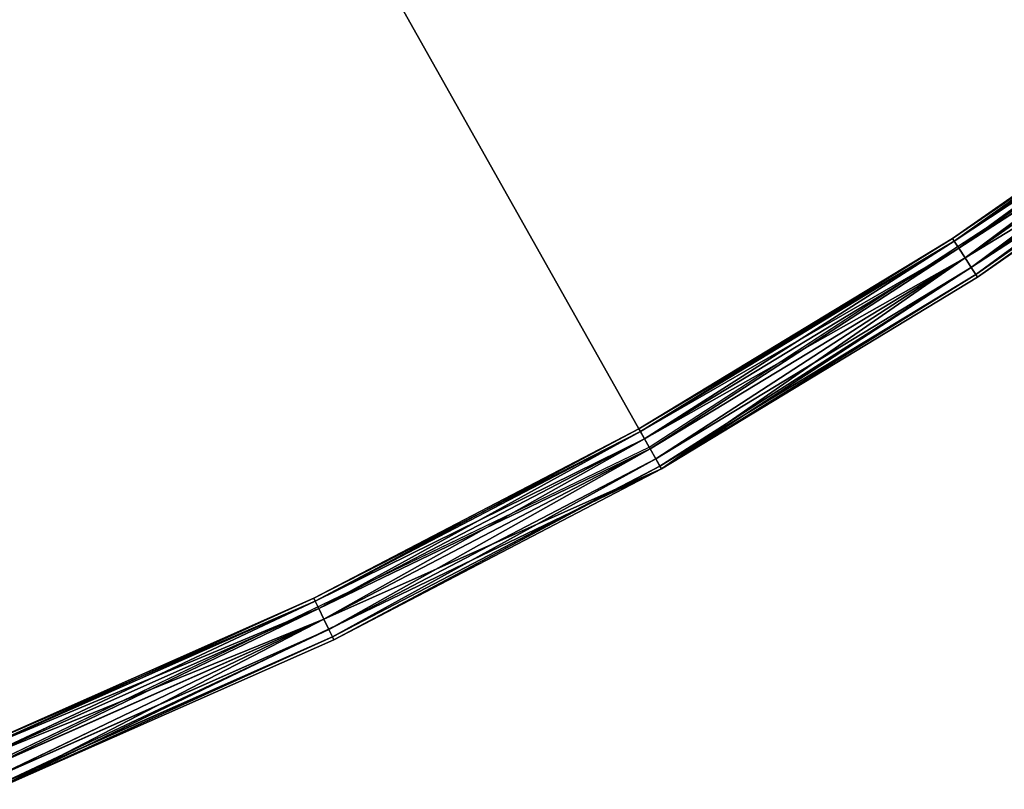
# Model space of a CAD drawing. Extents: x 389 to 891, y 0 to 811.
# Tile 242 of 254: x 735 to 778, y 18 to 52. Entities that reach past the tile are written whole.
import ezdxf

# ---------------------------------------------------------------- set-up
doc = ezdxf.new("R2010")
doc.units = 0
doc.header["$LTSCALE"] = 25.4
doc.layers.get('0').update_dxf_attribs({"color": 13, "linetype": 'CONTINUOUS'})

# ---------------------------------------------------------------- blocks, each defined once
blk = doc.blocks.new('TURDA-8952-8953_STL')
at = {"color": 252}
for p, q in [((383.141, 130.154, 791.003), (397.908, 130.52, 784.866)), ((383.141, 130.154, 791.003), (397.908, 130.52, 784.866)), ((383.279, 130.52, 791.343), (398.125, 130.654, 785.317)), ((383.279, 130.52, 791.343), (398.125, 130.654, 785.317)), ((397.908, 130.52, 784.866), (383.279, 130.52, 791.343)), ((397.908, 130.52, 784.866), (383.279, 130.52, 791.343)), ((398.125, 130.654, 785.317), (383.466, 130.654, 791.806)), ((398.125, 130.654, 785.317), (383.466, 130.654, 791.806)), ((398.125, 130.654, 785.317), (383.842, 130.654, 792.733)), ((383.842, 130.654, 792.733), (412.829, 130.654, 778.773)), ((398.125, 130.654, 785.317), (383.842, 130.654, 792.733)), ((383.842, 130.654, 792.733), (398.559, 1.654, 786.218)), ((383.842, 130.654, 792.733), (412.829, 130.654, 778.773)), ((383.842, 130.654, 792.733), (398.559, 1.654, 786.218)), ((397.75, 130.154, 784.537), (412.093, 130.52, 777.466)), ((397.75, 130.154, 784.537), (412.093, 130.52, 777.466)), ((397.75, 130.154, 784.537), (397.908, 130.52, 784.866)), ((397.75, 130.154, 784.537), (397.908, 130.52, 784.866)), ((397.908, 130.52, 784.866), (412.339, 130.654, 777.902)), ((397.908, 130.52, 784.866), (412.339, 130.654, 777.902)), ((397.908, 130.52, 784.866), (398.125, 130.654, 785.317)), ((397.908, 130.52, 784.866), (398.125, 130.654, 785.317)), ((412.093, 130.52, 777.466), (397.908, 130.52, 784.866)), ((412.093, 130.52, 777.466), (397.908, 130.52, 784.866)), ((412.339, 130.654, 777.902), (398.125, 130.654, 785.317)), ((398.125, 130.654, 785.317), (412.829, 130.654, 778.773)), ((398.125, 130.654, 785.317), (412.829, 130.654, 778.773)), ((412.339, 130.654, 777.902), (398.125, 130.654, 785.317)), ((398.559, 1.654, 786.218), (412.829, 130.654, 778.773)), ((398.559, 1.654, 786.218), (412.829, 130.654, 778.773)), ((411.914, 130.154, 777.147), (425.775, 130.52, 769.172)), ((411.914, 130.154, 777.147), (425.775, 130.52, 769.172)), ((411.914, 130.154, 777.147), (412.093, 130.52, 777.466)), ((411.914, 130.154, 777.147), (412.093, 130.52, 777.466)), ((412.093, 130.52, 777.466), (426.047, 130.654, 769.592)), ((412.093, 130.52, 777.466), (426.047, 130.654, 769.592)), ((412.093, 130.52, 777.466), (412.339, 130.654, 777.902)), ((412.093, 130.52, 777.466), (412.339, 130.654, 777.902)), ((425.775, 130.52, 769.172), (412.093, 130.52, 777.466)), ((425.775, 130.52, 769.172), (412.093, 130.52, 777.466)), ((426.047, 130.654, 769.592), (412.339, 130.654, 777.902)), ((412.339, 130.654, 777.902), (412.829, 130.654, 778.773)), ((412.339, 130.654, 777.902), (412.829, 130.654, 778.773)), ((426.047, 130.654, 769.592), (412.339, 130.654, 777.902)), ((426.047, 130.654, 769.592), (412.829, 130.654, 778.773)), ((412.829, 130.654, 778.773), (439.794, 130.654, 761.221)), ((426.047, 130.654, 769.592), (412.829, 130.654, 778.773)), ((412.829, 130.654, 778.773), (426.593, 1.654, 770.43)), ((412.829, 130.654, 778.773), (439.794, 130.654, 761.221)), ((412.829, 1.654, 778.773), (412.829, 130.654, 778.773)), ((412.829, 1.654, 778.773), (412.829, 130.654, 778.773)), ((412.829, 130.654, 778.773), (426.593, 1.654, 770.43)), ((425.575, 130.154, 768.866), (438.897, 130.52, 760.019)), ((425.575, 130.154, 768.866), (438.897, 130.52, 760.019)), ((425.575, 130.154, 768.866), (425.775, 130.52, 769.172)), ((425.575, 130.154, 768.866), (425.775, 130.52, 769.172)), ((425.775, 130.52, 769.172), (439.196, 130.654, 760.42)), ((425.775, 130.52, 769.172), (439.196, 130.654, 760.42)), ((425.775, 130.52, 769.172), (426.047, 130.654, 769.592)), ((425.775, 130.52, 769.172), (426.047, 130.654, 769.592)), ((438.897, 130.52, 760.019), (425.775, 130.52, 769.172)), ((438.897, 130.52, 760.019), (425.775, 130.52, 769.172)), ((439.794, 130.654, 761.221), (426.047, 130.654, 769.592)), ((439.196, 130.654, 760.42), (426.047, 130.654, 769.592)), ((439.794, 130.654, 761.221), (426.047, 130.654, 769.592)), ((439.196, 130.654, 760.42), (426.047, 130.654, 769.592)), ((426.593, 1.654, 770.43), (439.794, 130.654, 761.221)), ((426.593, 1.654, 770.43), (439.794, 130.654, 761.221)), ((383.091, 129.654, 790.879), (397.75, 130.154, 784.537)), ((383.091, 129.654, 790.879), (397.75, 130.154, 784.537)), ((397.75, 130.154, 784.537), (383.141, 130.154, 791.003)), ((397.75, 130.154, 784.537), (383.141, 130.154, 791.003)), ((397.691, 129.654, 784.416), (411.914, 130.154, 777.147)), ((397.691, 129.654, 784.416), (411.914, 130.154, 777.147)), ((397.691, 129.654, 784.416), (397.75, 130.154, 784.537)), ((397.691, 129.654, 784.416), (397.75, 130.154, 784.537)), ((411.914, 130.154, 777.147), (397.75, 130.154, 784.537)), ((411.914, 130.154, 777.147), (397.75, 130.154, 784.537)), ((411.848, 129.654, 777.031), (425.575, 130.154, 768.866)), ((411.848, 129.654, 777.031), (425.575, 130.154, 768.866)), ((411.848, 129.654, 777.031), (411.914, 130.154, 777.147)), ((411.848, 129.654, 777.031), (411.914, 130.154, 777.147)), ((425.575, 130.154, 768.866), (411.914, 130.154, 777.147)), ((425.575, 130.154, 768.866), (411.914, 130.154, 777.147)), ((425.502, 129.654, 768.753), (438.678, 130.154, 759.726)), ((425.502, 129.654, 768.753), (438.678, 130.154, 759.726)), ((425.502, 129.654, 768.753), (425.575, 130.154, 768.866)), ((425.502, 129.654, 768.753), (425.575, 130.154, 768.866)), ((438.678, 130.154, 759.726), (425.575, 130.154, 768.866)), ((438.678, 130.154, 759.726), (425.575, 130.154, 768.866)), ((383.091, 129.654, 790.879), (397.691, 1.654, 784.416)), ((383.091, 129.654, 790.879), (397.691, 1.654, 784.416)), ((383.091, 129.654, 790.879), (397.691, 129.654, 784.416)), ((383.091, 129.654, 790.879), (397.691, 129.654, 784.416)), ((397.691, 129.654, 784.416), (397.691, 1.654, 784.416)), ((397.691, 129.654, 784.416), (397.691, 1.654, 784.416)), ((397.691, 129.654, 784.416), (411.848, 1.654, 777.031)), ((397.691, 129.654, 784.416), (411.848, 1.654, 777.031)), ((397.691, 129.654, 784.416), (411.848, 129.654, 777.031)), ((397.691, 129.654, 784.416), (411.848, 129.654, 777.031)), ((411.848, 129.654, 777.031), (411.848, 1.654, 777.031)), ((411.848, 129.654, 777.031), (411.848, 1.654, 777.031)), ((411.848, 129.654, 777.031), (425.502, 1.654, 768.753)), ((411.848, 129.654, 777.031), (425.502, 1.654, 768.753)), ((411.848, 129.654, 777.031), (425.502, 129.654, 768.753)), ((411.848, 129.654, 777.031), (425.502, 129.654, 768.753)), ((425.502, 129.654, 768.753), (425.502, 1.654, 768.753)), ((425.502, 129.654, 768.753), (425.502, 1.654, 768.753)), ((425.502, 129.654, 768.753), (438.598, 1.654, 759.618)), ((425.502, 129.654, 768.753), (438.598, 1.654, 759.618)), ((425.502, 129.654, 768.753), (438.598, 129.654, 759.618)), ((425.502, 129.654, 768.753), (438.598, 129.654, 759.618)), ((397.691, 1.654, 784.416), (383.091, 1.654, 790.879)), ((397.691, 1.654, 784.416), (383.091, 1.654, 790.879)), ((383.141, 1.154, 791.003), (397.691, 1.654, 784.416)), ((383.141, 1.154, 791.003), (397.691, 1.654, 784.416)), ((383.842, 1.654, 792.733), (398.559, 1.654, 786.218)), ((383.842, 1.654, 792.733), (398.559, 1.654, 786.218)), ((383.842, 1.654, 792.733), (398.501, 1.154, 786.097)), ((383.842, 1.654, 792.733), (398.501, 1.154, 786.097)), ((411.848, 1.654, 777.031), (397.691, 1.654, 784.416)), ((397.75, 1.154, 784.537), (397.691, 1.654, 784.416)), ((411.848, 1.654, 777.031), (397.691, 1.654, 784.416)), ((397.75, 1.154, 784.537), (397.691, 1.654, 784.416)), ((397.75, 1.154, 784.537), (411.848, 1.654, 777.031)), ((397.75, 1.154, 784.537), (411.848, 1.654, 777.031)), ((398.559, 1.654, 786.218), (398.501, 1.154, 786.097)), ((398.559, 1.654, 786.218), (398.501, 1.154, 786.097)), ((398.559, 1.654, 786.218), (412.829, 1.654, 778.773)), ((398.559, 1.654, 786.218), (412.829, 1.654, 778.773)), ((398.559, 1.654, 786.218), (412.763, 1.154, 778.657)), ((398.559, 1.654, 786.218), (412.763, 1.154, 778.657)), ((425.502, 1.654, 768.753), (411.848, 1.654, 777.031)), ((411.914, 1.154, 777.147), (411.848, 1.654, 777.031)), ((425.502, 1.654, 768.753), (411.848, 1.654, 777.031)), ((411.914, 1.154, 777.147), (411.848, 1.654, 777.031)), ((411.914, 1.154, 777.147), (425.502, 1.654, 768.753)), ((411.914, 1.154, 777.147), (425.502, 1.654, 768.753)), ((412.829, 1.654, 778.773), (412.763, 1.154, 778.657)), ((412.829, 1.654, 778.773), (412.763, 1.154, 778.657)), ((412.829, 1.654, 778.773), (426.593, 1.654, 770.43)), ((412.829, 1.654, 778.773), (426.593, 1.654, 770.43)), ((412.829, 1.654, 778.773), (426.52, 1.154, 770.317)), ((412.829, 1.654, 778.773), (426.52, 1.154, 770.317)), ((438.598, 1.654, 759.618), (425.502, 1.654, 768.753)), ((425.575, 1.154, 768.866), (425.502, 1.654, 768.753)), ((438.598, 1.654, 759.618), (425.502, 1.654, 768.753)), ((425.575, 1.154, 768.866), (425.502, 1.654, 768.753)), ((425.575, 1.154, 768.866), (438.598, 1.654, 759.618)), ((425.575, 1.154, 768.866), (438.598, 1.654, 759.618)), ((426.593, 1.654, 770.43), (426.52, 1.154, 770.317)), ((426.593, 1.654, 770.43), (426.52, 1.154, 770.317)), ((426.593, 1.654, 770.43), (439.794, 1.654, 761.221)), ((426.593, 1.654, 770.43), (439.794, 1.654, 761.221)), ((426.593, 1.654, 770.43), (439.714, 1.154, 761.114)), ((426.593, 1.654, 770.43), (439.714, 1.154, 761.114)), ((397.75, 1.154, 784.537), (383.141, 1.154, 791.003)), ((397.75, 1.154, 784.537), (383.141, 1.154, 791.003)), ((383.279, 0.788, 791.343), (397.75, 1.154, 784.537)), ((383.279, 0.788, 791.343), (397.75, 1.154, 784.537)), ((398.501, 1.154, 786.097), (383.791, 1.154, 792.609)), ((383.791, 1.154, 792.609), (398.342, 0.788, 785.767)), ((383.791, 1.154, 792.609), (398.342, 0.788, 785.767)), ((398.501, 1.154, 786.097), (383.791, 1.154, 792.609)), ((411.914, 1.154, 777.147), (397.75, 1.154, 784.537)), ((397.908, 0.788, 784.866), (397.75, 1.154, 784.537)), ((411.914, 1.154, 777.147), (397.75, 1.154, 784.537)), ((397.908, 0.788, 784.866), (397.75, 1.154, 784.537)), ((397.908, 0.788, 784.866), (411.914, 1.154, 777.147)), ((397.908, 0.788, 784.866), (411.914, 1.154, 777.147)), ((398.501, 1.154, 786.097), (398.342, 0.788, 785.767)), ((398.501, 1.154, 786.097), (398.342, 0.788, 785.767)), ((412.763, 1.154, 778.657), (398.501, 1.154, 786.097)), ((398.501, 1.154, 786.097), (412.584, 0.788, 778.338)), ((398.501, 1.154, 786.097), (412.584, 0.788, 778.338)), ((412.763, 1.154, 778.657), (398.501, 1.154, 786.097)), ((425.575, 1.154, 768.866), (411.914, 1.154, 777.147)), ((412.093, 0.788, 777.466), (411.914, 1.154, 777.147)), ((425.575, 1.154, 768.866), (411.914, 1.154, 777.147)), ((412.093, 0.788, 777.466), (411.914, 1.154, 777.147)), ((412.093, 0.788, 777.466), (425.575, 1.154, 768.866)), ((412.093, 0.788, 777.466), (425.575, 1.154, 768.866)), ((412.763, 1.154, 778.657), (412.584, 0.788, 778.338)), ((412.763, 1.154, 778.657), (412.584, 0.788, 778.338)), ((426.52, 1.154, 770.317), (412.763, 1.154, 778.657)), ((412.763, 1.154, 778.657), (426.32, 0.788, 770.011)), ((412.763, 1.154, 778.657), (426.32, 0.788, 770.011)), ((426.52, 1.154, 770.317), (412.763, 1.154, 778.657)), ((438.678, 1.154, 759.726), (425.575, 1.154, 768.866)), ((425.775, 0.788, 769.172), (425.575, 1.154, 768.866)), ((438.678, 1.154, 759.726), (425.575, 1.154, 768.866)), ((425.775, 0.788, 769.172), (425.575, 1.154, 768.866)), ((425.775, 0.788, 769.172), (438.678, 1.154, 759.726)), ((425.775, 0.788, 769.172), (438.678, 1.154, 759.726)), ((426.52, 1.154, 770.317), (426.32, 0.788, 770.011)), ((426.52, 1.154, 770.317), (426.32, 0.788, 770.011)), ((439.714, 1.154, 761.114), (426.52, 1.154, 770.317)), ((426.52, 1.154, 770.317), (439.495, 0.788, 760.821)), ((426.52, 1.154, 770.317), (439.495, 0.788, 760.821)), ((439.714, 1.154, 761.114), (426.52, 1.154, 770.317)), ((397.908, 0.788, 784.866), (383.279, 0.788, 791.343)), ((397.908, 0.788, 784.866), (383.279, 0.788, 791.343)), ((383.466, 0.654, 791.806), (397.908, 0.788, 784.866)), ((383.466, 0.654, 791.806), (397.908, 0.788, 784.866)), ((383.466, 0.654, 791.806), (398.125, 0.654, 785.317)), ((383.466, 0.654, 791.806), (398.125, 0.654, 785.317)), ((398.342, 0.788, 785.767), (383.654, 0.788, 792.27)), ((383.654, 0.788, 792.27), (398.125, 0.654, 785.317)), ((383.654, 0.788, 792.27), (398.125, 0.654, 785.317)), ((398.342, 0.788, 785.767), (383.654, 0.788, 792.27)), ((412.093, 0.788, 777.466), (397.908, 0.788, 784.866)), ((398.125, 0.654, 785.317), (397.908, 0.788, 784.866)), ((412.093, 0.788, 777.466), (397.908, 0.788, 784.866)), ((398.125, 0.654, 785.317), (397.908, 0.788, 784.866)), ((398.342, 0.788, 785.767), (398.125, 0.654, 785.317)), ((398.342, 0.788, 785.767), (398.125, 0.654, 785.317)), ((398.125, 0.654, 785.317), (412.093, 0.788, 777.466)), ((398.125, 0.654, 785.317), (412.093, 0.788, 777.466)), ((398.125, 0.654, 785.317), (412.339, 0.654, 777.902)), ((398.125, 0.654, 785.317), (412.339, 0.654, 777.902)), ((412.584, 0.788, 778.338), (398.342, 0.788, 785.767)), ((398.342, 0.788, 785.767), (412.339, 0.654, 777.902)), ((398.342, 0.788, 785.767), (412.339, 0.654, 777.902)), ((412.584, 0.788, 778.338), (398.342, 0.788, 785.767)), ((425.775, 0.788, 769.172), (412.093, 0.788, 777.466)), ((412.339, 0.654, 777.902), (412.093, 0.788, 777.466)), ((425.775, 0.788, 769.172), (412.093, 0.788, 777.466)), ((412.339, 0.654, 777.902), (412.093, 0.788, 777.466)), ((412.584, 0.788, 778.338), (412.339, 0.654, 777.902)), ((412.584, 0.788, 778.338), (412.339, 0.654, 777.902)), ((412.339, 0.654, 777.902), (425.775, 0.788, 769.172)), ((412.339, 0.654, 777.902), (425.775, 0.788, 769.172)), ((412.339, 0.654, 777.902), (426.047, 0.654, 769.592)), ((412.339, 0.654, 777.902), (426.047, 0.654, 769.592)), ((426.32, 0.788, 770.011), (412.584, 0.788, 778.338)), ((412.584, 0.788, 778.338), (426.047, 0.654, 769.592)), ((412.584, 0.788, 778.338), (426.047, 0.654, 769.592)), ((426.32, 0.788, 770.011), (412.584, 0.788, 778.338)), ((438.897, 0.788, 760.019), (425.775, 0.788, 769.172)), ((426.047, 0.654, 769.592), (425.775, 0.788, 769.172)), ((438.897, 0.788, 760.019), (425.775, 0.788, 769.172)), ((426.047, 0.654, 769.592), (425.775, 0.788, 769.172)), ((426.32, 0.788, 770.011), (426.047, 0.654, 769.592)), ((426.32, 0.788, 770.011), (426.047, 0.654, 769.592)), ((426.047, 0.654, 769.592), (438.897, 0.788, 760.019)), ((426.047, 0.654, 769.592), (438.897, 0.788, 760.019)), ((426.047, 0.654, 769.592), (439.196, 0.654, 760.42)), ((426.047, 0.654, 769.592), (439.196, 0.654, 760.42)), ((439.495, 0.788, 760.821), (426.32, 0.788, 770.011)), ((426.32, 0.788, 770.011), (439.196, 0.654, 760.42)), ((426.32, 0.788, 770.011), (439.196, 0.654, 760.42)), ((439.495, 0.788, 760.821), (426.32, 0.788, 770.011))]:
    blk.add_line(p, q, dxfattribs=at)
at = {"color": 7}
for p, q in [((289.618, 3.654, 560), (412.298, 3.654, 777.83)), ((289.618, 3.654, 560), (412.298, 3.654, 777.83)), ((383.435, 3.654, 791.729), (412.298, 3.654, 777.83)), ((412.298, 3.654, 777.83), (439.146, 3.654, 760.353))]:
    blk.add_line(p, q, dxfattribs=at)
at = {"color": 252}
mesh = blk.add_polyface(dxfattribs=at)
corners = [(383.141, 130.154, 791.003), (397.908, 130.52, 784.866), (397.75, 130.154, 784.537)]
mesh.append_faces([[corners[k] for k in face] for face in [(0, 1, 2)]], dxfattribs={"color": 252})
mesh = blk.add_polyface(dxfattribs=at)
corners = [(383.279, 130.52, 791.343), (397.908, 130.52, 784.866), (383.141, 130.154, 791.003)]
mesh.append_faces([[corners[k] for k in face] for face in [(0, 1, 2)]], dxfattribs={"color": 252})
mesh = blk.add_polyface(dxfattribs=at)
corners = [(383.279, 130.52, 791.343), (398.125, 130.654, 785.317), (397.908, 130.52, 784.866)]
mesh.append_faces([[corners[k] for k in face] for face in [(0, 1, 2)]], dxfattribs={"color": 252})
mesh = blk.add_polyface(dxfattribs=at)
corners = [(383.466, 130.654, 791.806), (398.125, 130.654, 785.317), (383.279, 130.52, 791.343)]
mesh.append_faces([[corners[k] for k in face] for face in [(0, 1, 2)]], dxfattribs={"color": 252})
mesh = blk.add_polyface(dxfattribs=at)
corners = [(383.842, 130.654, 792.733), (398.125, 130.654, 785.317), (383.466, 130.654, 791.806)]
mesh.append_faces([[corners[k] for k in face] for face in [(0, 1, 2)]], dxfattribs={"color": 252})
mesh = blk.add_polyface(dxfattribs=at)
corners = [(383.842, 130.654, 792.733), (412.829, 130.654, 778.773), (398.125, 130.654, 785.317)]
mesh.append_faces([[corners[k] for k in face] for face in [(0, 1, 2)]], dxfattribs={"color": 252})
mesh = blk.add_polyface(dxfattribs=at)
corners = [(412.829, 130.654, 778.773), (383.842, 130.654, 792.733), (398.559, 1.654, 786.218)]
mesh.append_faces([[corners[k] for k in face] for face in [(0, 1, 2)]], dxfattribs={"color": 252})
mesh = blk.add_polyface(dxfattribs=at)
corners = [(398.559, 1.654, 786.218), (383.842, 130.654, 792.733), (383.842, 1.654, 792.733)]
mesh.append_faces([[corners[k] for k in face] for face in [(0, 1, 2)]], dxfattribs={"color": 252})
mesh = blk.add_polyface(dxfattribs=at)
corners = [(397.75, 130.154, 784.537), (412.093, 130.52, 777.466), (411.914, 130.154, 777.147)]
mesh.append_faces([[corners[k] for k in face] for face in [(0, 1, 2)]], dxfattribs={"color": 252})
mesh = blk.add_polyface(dxfattribs=at)
corners = [(397.908, 130.52, 784.866), (412.093, 130.52, 777.466), (397.75, 130.154, 784.537)]
mesh.append_faces([[corners[k] for k in face] for face in [(0, 1, 2)]], dxfattribs={"color": 252})
mesh = blk.add_polyface(dxfattribs=at)
corners = [(397.908, 130.52, 784.866), (412.339, 130.654, 777.902), (412.093, 130.52, 777.466)]
mesh.append_faces([[corners[k] for k in face] for face in [(0, 1, 2)]], dxfattribs={"color": 252})
mesh = blk.add_polyface(dxfattribs=at)
corners = [(398.125, 130.654, 785.317), (412.339, 130.654, 777.902), (397.908, 130.52, 784.866)]
mesh.append_faces([[corners[k] for k in face] for face in [(0, 1, 2)]], dxfattribs={"color": 252})
mesh = blk.add_polyface(dxfattribs=at)
corners = [(398.125, 130.654, 785.317), (412.829, 130.654, 778.773), (412.339, 130.654, 777.902)]
mesh.append_faces([[corners[k] for k in face] for face in [(0, 1, 2)]], dxfattribs={"color": 252})
mesh = blk.add_polyface(dxfattribs=at)
corners = [(412.829, 130.654, 778.773), (398.559, 1.654, 786.218), (412.829, 1.654, 778.773)]
mesh.append_faces([[corners[k] for k in face] for face in [(0, 1, 2)]], dxfattribs={"color": 252})
mesh = blk.add_polyface(dxfattribs=at)
corners = [(411.914, 130.154, 777.147), (425.775, 130.52, 769.172), (425.575, 130.154, 768.866)]
mesh.append_faces([[corners[k] for k in face] for face in [(0, 1, 2)]], dxfattribs={"color": 252})
mesh = blk.add_polyface(dxfattribs=at)
corners = [(412.093, 130.52, 777.466), (425.775, 130.52, 769.172), (411.914, 130.154, 777.147)]
mesh.append_faces([[corners[k] for k in face] for face in [(0, 1, 2)]], dxfattribs={"color": 252})
mesh = blk.add_polyface(dxfattribs=at)
corners = [(412.093, 130.52, 777.466), (426.047, 130.654, 769.592), (425.775, 130.52, 769.172)]
mesh.append_faces([[corners[k] for k in face] for face in [(0, 1, 2)]], dxfattribs={"color": 252})
mesh = blk.add_polyface(dxfattribs=at)
corners = [(412.339, 130.654, 777.902), (426.047, 130.654, 769.592), (412.093, 130.52, 777.466)]
mesh.append_faces([[corners[k] for k in face] for face in [(0, 1, 2)]], dxfattribs={"color": 252})
mesh = blk.add_polyface(dxfattribs=at)
corners = [(412.829, 130.654, 778.773), (426.047, 130.654, 769.592), (412.339, 130.654, 777.902)]
mesh.append_faces([[corners[k] for k in face] for face in [(0, 1, 2)]], dxfattribs={"color": 252})
mesh = blk.add_polyface(dxfattribs=at)
corners = [(412.829, 130.654, 778.773), (439.794, 130.654, 761.221), (426.047, 130.654, 769.592)]
mesh.append_faces([[corners[k] for k in face] for face in [(0, 1, 2)]], dxfattribs={"color": 252})
mesh = blk.add_polyface(dxfattribs=at)
corners = [(439.794, 130.654, 761.221), (412.829, 130.654, 778.773), (426.593, 1.654, 770.43)]
mesh.append_faces([[corners[k] for k in face] for face in [(0, 1, 2)]], dxfattribs={"color": 252})
mesh = blk.add_polyface(dxfattribs=at)
corners = [(426.593, 1.654, 770.43), (412.829, 130.654, 778.773), (412.829, 1.654, 778.773)]
mesh.append_faces([[corners[k] for k in face] for face in [(0, 1, 2)]], dxfattribs={"color": 252})
mesh = blk.add_polyface(dxfattribs=at)
corners = [(425.575, 130.154, 768.866), (438.897, 130.52, 760.019), (438.678, 130.154, 759.726)]
mesh.append_faces([[corners[k] for k in face] for face in [(0, 1, 2)]], dxfattribs={"color": 252})
mesh = blk.add_polyface(dxfattribs=at)
corners = [(425.775, 130.52, 769.172), (438.897, 130.52, 760.019), (425.575, 130.154, 768.866)]
mesh.append_faces([[corners[k] for k in face] for face in [(0, 1, 2)]], dxfattribs={"color": 252})
mesh = blk.add_polyface(dxfattribs=at)
corners = [(425.775, 130.52, 769.172), (439.196, 130.654, 760.42), (438.897, 130.52, 760.019)]
mesh.append_faces([[corners[k] for k in face] for face in [(0, 1, 2)]], dxfattribs={"color": 252})
mesh = blk.add_polyface(dxfattribs=at)
corners = [(426.047, 130.654, 769.592), (439.196, 130.654, 760.42), (425.775, 130.52, 769.172)]
mesh.append_faces([[corners[k] for k in face] for face in [(0, 1, 2)]], dxfattribs={"color": 252})
mesh = blk.add_polyface(dxfattribs=at)
corners = [(426.047, 130.654, 769.592), (439.794, 130.654, 761.221), (439.196, 130.654, 760.42)]
mesh.append_faces([[corners[k] for k in face] for face in [(0, 1, 2)]], dxfattribs={"color": 252})
mesh = blk.add_polyface(dxfattribs=at)
corners = [(439.794, 130.654, 761.221), (426.593, 1.654, 770.43), (439.794, 1.654, 761.221)]
mesh.append_faces([[corners[k] for k in face] for face in [(0, 1, 2)]], dxfattribs={"color": 252})
mesh = blk.add_polyface(dxfattribs=at)
corners = [(397.75, 130.154, 784.537), (397.691, 129.654, 784.416), (383.091, 129.654, 790.879)]
mesh.append_faces([[corners[k] for k in face] for face in [(0, 1, 2)]], dxfattribs={"color": 252})
mesh = blk.add_polyface(dxfattribs=at)
corners = [(397.75, 130.154, 784.537), (383.091, 129.654, 790.879), (383.141, 130.154, 791.003)]
mesh.append_faces([[corners[k] for k in face] for face in [(0, 1, 2)]], dxfattribs={"color": 252})
mesh = blk.add_polyface(dxfattribs=at)
corners = [(411.914, 130.154, 777.147), (411.848, 129.654, 777.031), (397.691, 129.654, 784.416)]
mesh.append_faces([[corners[k] for k in face] for face in [(0, 1, 2)]], dxfattribs={"color": 252})
mesh = blk.add_polyface(dxfattribs=at)
corners = [(411.914, 130.154, 777.147), (397.691, 129.654, 784.416), (397.75, 130.154, 784.537)]
mesh.append_faces([[corners[k] for k in face] for face in [(0, 1, 2)]], dxfattribs={"color": 252})
mesh = blk.add_polyface(dxfattribs=at)
corners = [(425.575, 130.154, 768.866), (425.502, 129.654, 768.753), (411.848, 129.654, 777.031)]
mesh.append_faces([[corners[k] for k in face] for face in [(0, 1, 2)]], dxfattribs={"color": 252})
mesh = blk.add_polyface(dxfattribs=at)
corners = [(425.575, 130.154, 768.866), (411.848, 129.654, 777.031), (411.914, 130.154, 777.147)]
mesh.append_faces([[corners[k] for k in face] for face in [(0, 1, 2)]], dxfattribs={"color": 252})
mesh = blk.add_polyface(dxfattribs=at)
corners = [(438.678, 130.154, 759.726), (438.598, 129.654, 759.618), (425.502, 129.654, 768.753)]
mesh.append_faces([[corners[k] for k in face] for face in [(0, 1, 2)]], dxfattribs={"color": 252})
mesh = blk.add_polyface(dxfattribs=at)
corners = [(438.678, 130.154, 759.726), (425.502, 129.654, 768.753), (425.575, 130.154, 768.866)]
mesh.append_faces([[corners[k] for k in face] for face in [(0, 1, 2)]], dxfattribs={"color": 252})
mesh = blk.add_polyface(dxfattribs=at)
corners = [(397.691, 1.654, 784.416), (383.091, 1.654, 790.879), (383.091, 129.654, 790.879)]
mesh.append_faces([[corners[k] for k in face] for face in [(0, 1, 2)]], dxfattribs={"color": 252})
mesh = blk.add_polyface(dxfattribs=at)
corners = [(397.691, 1.654, 784.416), (383.091, 129.654, 790.879), (397.691, 129.654, 784.416)]
mesh.append_faces([[corners[k] for k in face] for face in [(0, 1, 2)]], dxfattribs={"color": 252})
mesh = blk.add_polyface(dxfattribs=at)
corners = [(411.848, 1.654, 777.031), (397.691, 1.654, 784.416), (397.691, 129.654, 784.416)]
mesh.append_faces([[corners[k] for k in face] for face in [(0, 1, 2)]], dxfattribs={"color": 252})
mesh = blk.add_polyface(dxfattribs=at)
corners = [(411.848, 1.654, 777.031), (397.691, 129.654, 784.416), (411.848, 129.654, 777.031)]
mesh.append_faces([[corners[k] for k in face] for face in [(0, 1, 2)]], dxfattribs={"color": 252})
mesh = blk.add_polyface(dxfattribs=at)
corners = [(425.502, 1.654, 768.753), (411.848, 1.654, 777.031), (411.848, 129.654, 777.031)]
mesh.append_faces([[corners[k] for k in face] for face in [(0, 1, 2)]], dxfattribs={"color": 252})
mesh = blk.add_polyface(dxfattribs=at)
corners = [(425.502, 1.654, 768.753), (411.848, 129.654, 777.031), (425.502, 129.654, 768.753)]
mesh.append_faces([[corners[k] for k in face] for face in [(0, 1, 2)]], dxfattribs={"color": 252})
mesh = blk.add_polyface(dxfattribs=at)
corners = [(438.598, 1.654, 759.618), (425.502, 1.654, 768.753), (425.502, 129.654, 768.753)]
mesh.append_faces([[corners[k] for k in face] for face in [(0, 1, 2)]], dxfattribs={"color": 252})
mesh = blk.add_polyface(dxfattribs=at)
corners = [(438.598, 1.654, 759.618), (425.502, 129.654, 768.753), (438.598, 129.654, 759.618)]
mesh.append_faces([[corners[k] for k in face] for face in [(0, 1, 2)]], dxfattribs={"color": 252})
at = {"color": 7}
mesh = blk.add_polyface(dxfattribs=at)
corners = [(412.298, 3.654, 777.83), (439.146, 3.654, 760.353), (289.618, 3.654, 560)]
mesh.append_faces([[corners[k] for k in face] for face in [(0, 1, 2)]], dxfattribs={"color": 7})
mesh = blk.add_polyface(dxfattribs=at)
corners = [(439.146, 3.654, 760.353), (463.539, 3.654, 739.587), (289.618, 3.654, 560)]
mesh.append_faces([[corners[k] for k in face] for face in [(0, 1, 2)]], dxfattribs={"color": 7})
mesh = blk.add_polyface(dxfattribs=at)
corners = [(383.435, 3.654, 791.729), (412.298, 3.654, 777.83), (289.618, 3.654, 560)]
mesh.append_faces([[corners[k] for k in face] for face in [(0, 1, 2)]], dxfattribs={"color": 7})
at = {"color": 252}
mesh = blk.add_polyface(dxfattribs=at)
corners = [(397.691, 1.654, 784.416), (383.141, 1.154, 791.003), (383.091, 1.654, 790.879)]
mesh.append_faces([[corners[k] for k in face] for face in [(0, 1, 2)]], dxfattribs={"color": 252})
mesh = blk.add_polyface(dxfattribs=at)
corners = [(397.75, 1.154, 784.537), (383.141, 1.154, 791.003), (397.691, 1.654, 784.416)]
mesh.append_faces([[corners[k] for k in face] for face in [(0, 1, 2)]], dxfattribs={"color": 252})
mesh = blk.add_polyface(dxfattribs=at)
corners = [(398.501, 1.154, 786.097), (383.842, 1.654, 792.733), (383.791, 1.154, 792.609)]
mesh.append_faces([[corners[k] for k in face] for face in [(0, 1, 2)]], dxfattribs={"color": 252})
mesh = blk.add_polyface(dxfattribs=at)
corners = [(398.559, 1.654, 786.218), (383.842, 1.654, 792.733), (398.501, 1.154, 786.097)]
mesh.append_faces([[corners[k] for k in face] for face in [(0, 1, 2)]], dxfattribs={"color": 252})
mesh = blk.add_polyface(dxfattribs=at)
corners = [(411.848, 1.654, 777.031), (397.75, 1.154, 784.537), (397.691, 1.654, 784.416)]
mesh.append_faces([[corners[k] for k in face] for face in [(0, 1, 2)]], dxfattribs={"color": 252})
mesh = blk.add_polyface(dxfattribs=at)
corners = [(411.914, 1.154, 777.147), (397.75, 1.154, 784.537), (411.848, 1.654, 777.031)]
mesh.append_faces([[corners[k] for k in face] for face in [(0, 1, 2)]], dxfattribs={"color": 252})
mesh = blk.add_polyface(dxfattribs=at)
corners = [(412.763, 1.154, 778.657), (398.559, 1.654, 786.218), (398.501, 1.154, 786.097)]
mesh.append_faces([[corners[k] for k in face] for face in [(0, 1, 2)]], dxfattribs={"color": 252})
mesh = blk.add_polyface(dxfattribs=at)
corners = [(412.829, 1.654, 778.773), (398.559, 1.654, 786.218), (412.763, 1.154, 778.657)]
mesh.append_faces([[corners[k] for k in face] for face in [(0, 1, 2)]], dxfattribs={"color": 252})
mesh = blk.add_polyface(dxfattribs=at)
corners = [(425.502, 1.654, 768.753), (411.914, 1.154, 777.147), (411.848, 1.654, 777.031)]
mesh.append_faces([[corners[k] for k in face] for face in [(0, 1, 2)]], dxfattribs={"color": 252})
mesh = blk.add_polyface(dxfattribs=at)
corners = [(425.575, 1.154, 768.866), (411.914, 1.154, 777.147), (425.502, 1.654, 768.753)]
mesh.append_faces([[corners[k] for k in face] for face in [(0, 1, 2)]], dxfattribs={"color": 252})
mesh = blk.add_polyface(dxfattribs=at)
corners = [(426.52, 1.154, 770.317), (412.829, 1.654, 778.773), (412.763, 1.154, 778.657)]
mesh.append_faces([[corners[k] for k in face] for face in [(0, 1, 2)]], dxfattribs={"color": 252})
mesh = blk.add_polyface(dxfattribs=at)
corners = [(426.593, 1.654, 770.43), (412.829, 1.654, 778.773), (426.52, 1.154, 770.317)]
mesh.append_faces([[corners[k] for k in face] for face in [(0, 1, 2)]], dxfattribs={"color": 252})
mesh = blk.add_polyface(dxfattribs=at)
corners = [(438.598, 1.654, 759.618), (425.575, 1.154, 768.866), (425.502, 1.654, 768.753)]
mesh.append_faces([[corners[k] for k in face] for face in [(0, 1, 2)]], dxfattribs={"color": 252})
mesh = blk.add_polyface(dxfattribs=at)
corners = [(438.678, 1.154, 759.726), (425.575, 1.154, 768.866), (438.598, 1.654, 759.618)]
mesh.append_faces([[corners[k] for k in face] for face in [(0, 1, 2)]], dxfattribs={"color": 252})
mesh = blk.add_polyface(dxfattribs=at)
corners = [(439.714, 1.154, 761.114), (426.593, 1.654, 770.43), (426.52, 1.154, 770.317)]
mesh.append_faces([[corners[k] for k in face] for face in [(0, 1, 2)]], dxfattribs={"color": 252})
mesh = blk.add_polyface(dxfattribs=at)
corners = [(439.794, 1.654, 761.221), (426.593, 1.654, 770.43), (439.714, 1.154, 761.114)]
mesh.append_faces([[corners[k] for k in face] for face in [(0, 1, 2)]], dxfattribs={"color": 252})
mesh = blk.add_polyface(dxfattribs=at)
corners = [(383.279, 0.788, 791.343), (383.141, 1.154, 791.003), (397.75, 1.154, 784.537)]
mesh.append_faces([[corners[k] for k in face] for face in [(0, 1, 2)]], dxfattribs={"color": 252})
mesh = blk.add_polyface(dxfattribs=at)
corners = [(383.279, 0.788, 791.343), (397.75, 1.154, 784.537), (397.908, 0.788, 784.866)]
mesh.append_faces([[corners[k] for k in face] for face in [(0, 1, 2)]], dxfattribs={"color": 252})
mesh = blk.add_polyface(dxfattribs=at)
corners = [(383.791, 1.154, 792.609), (383.654, 0.788, 792.27), (398.342, 0.788, 785.767)]
mesh.append_faces([[corners[k] for k in face] for face in [(0, 1, 2)]], dxfattribs={"color": 252})
mesh = blk.add_polyface(dxfattribs=at)
corners = [(383.791, 1.154, 792.609), (398.342, 0.788, 785.767), (398.501, 1.154, 786.097)]
mesh.append_faces([[corners[k] for k in face] for face in [(0, 1, 2)]], dxfattribs={"color": 252})
mesh = blk.add_polyface(dxfattribs=at)
corners = [(397.908, 0.788, 784.866), (397.75, 1.154, 784.537), (411.914, 1.154, 777.147)]
mesh.append_faces([[corners[k] for k in face] for face in [(0, 1, 2)]], dxfattribs={"color": 252})
mesh = blk.add_polyface(dxfattribs=at)
corners = [(397.908, 0.788, 784.866), (411.914, 1.154, 777.147), (412.093, 0.788, 777.466)]
mesh.append_faces([[corners[k] for k in face] for face in [(0, 1, 2)]], dxfattribs={"color": 252})
mesh = blk.add_polyface(dxfattribs=at)
corners = [(398.501, 1.154, 786.097), (398.342, 0.788, 785.767), (412.584, 0.788, 778.338)]
mesh.append_faces([[corners[k] for k in face] for face in [(0, 1, 2)]], dxfattribs={"color": 252})
mesh = blk.add_polyface(dxfattribs=at)
corners = [(398.501, 1.154, 786.097), (412.584, 0.788, 778.338), (412.763, 1.154, 778.657)]
mesh.append_faces([[corners[k] for k in face] for face in [(0, 1, 2)]], dxfattribs={"color": 252})
mesh = blk.add_polyface(dxfattribs=at)
corners = [(412.093, 0.788, 777.466), (411.914, 1.154, 777.147), (425.575, 1.154, 768.866)]
mesh.append_faces([[corners[k] for k in face] for face in [(0, 1, 2)]], dxfattribs={"color": 252})
mesh = blk.add_polyface(dxfattribs=at)
corners = [(412.093, 0.788, 777.466), (425.575, 1.154, 768.866), (425.775, 0.788, 769.172)]
mesh.append_faces([[corners[k] for k in face] for face in [(0, 1, 2)]], dxfattribs={"color": 252})
mesh = blk.add_polyface(dxfattribs=at)
corners = [(412.763, 1.154, 778.657), (412.584, 0.788, 778.338), (426.32, 0.788, 770.011)]
mesh.append_faces([[corners[k] for k in face] for face in [(0, 1, 2)]], dxfattribs={"color": 252})
mesh = blk.add_polyface(dxfattribs=at)
corners = [(412.763, 1.154, 778.657), (426.32, 0.788, 770.011), (426.52, 1.154, 770.317)]
mesh.append_faces([[corners[k] for k in face] for face in [(0, 1, 2)]], dxfattribs={"color": 252})
mesh = blk.add_polyface(dxfattribs=at)
corners = [(425.775, 0.788, 769.172), (425.575, 1.154, 768.866), (438.678, 1.154, 759.726)]
mesh.append_faces([[corners[k] for k in face] for face in [(0, 1, 2)]], dxfattribs={"color": 252})
mesh = blk.add_polyface(dxfattribs=at)
corners = [(425.775, 0.788, 769.172), (438.678, 1.154, 759.726), (438.897, 0.788, 760.019)]
mesh.append_faces([[corners[k] for k in face] for face in [(0, 1, 2)]], dxfattribs={"color": 252})
mesh = blk.add_polyface(dxfattribs=at)
corners = [(426.52, 1.154, 770.317), (426.32, 0.788, 770.011), (439.495, 0.788, 760.821)]
mesh.append_faces([[corners[k] for k in face] for face in [(0, 1, 2)]], dxfattribs={"color": 252})
mesh = blk.add_polyface(dxfattribs=at)
corners = [(426.52, 1.154, 770.317), (439.495, 0.788, 760.821), (439.714, 1.154, 761.114)]
mesh.append_faces([[corners[k] for k in face] for face in [(0, 1, 2)]], dxfattribs={"color": 252})
mesh = blk.add_polyface(dxfattribs=at)
corners = [(383.466, 0.654, 791.806), (383.279, 0.788, 791.343), (397.908, 0.788, 784.866)]
mesh.append_faces([[corners[k] for k in face] for face in [(0, 1, 2)]], dxfattribs={"color": 252})
mesh = blk.add_polyface(dxfattribs=at)
corners = [(383.654, 0.788, 792.27), (383.466, 0.654, 791.806), (398.125, 0.654, 785.317)]
mesh.append_faces([[corners[k] for k in face] for face in [(0, 1, 2)]], dxfattribs={"color": 252})
mesh = blk.add_polyface(dxfattribs=at)
corners = [(383.466, 0.654, 791.806), (397.908, 0.788, 784.866), (398.125, 0.654, 785.317)]
mesh.append_faces([[corners[k] for k in face] for face in [(0, 1, 2)]], dxfattribs={"color": 252})
mesh = blk.add_polyface(dxfattribs=at)
corners = [(383.654, 0.788, 792.27), (398.125, 0.654, 785.317), (398.342, 0.788, 785.767)]
mesh.append_faces([[corners[k] for k in face] for face in [(0, 1, 2)]], dxfattribs={"color": 252})
mesh = blk.add_polyface(dxfattribs=at)
corners = [(398.125, 0.654, 785.317), (397.908, 0.788, 784.866), (412.093, 0.788, 777.466)]
mesh.append_faces([[corners[k] for k in face] for face in [(0, 1, 2)]], dxfattribs={"color": 252})
mesh = blk.add_polyface(dxfattribs=at)
corners = [(398.342, 0.788, 785.767), (398.125, 0.654, 785.317), (412.339, 0.654, 777.902)]
mesh.append_faces([[corners[k] for k in face] for face in [(0, 1, 2)]], dxfattribs={"color": 252})
mesh = blk.add_polyface(dxfattribs=at)
corners = [(398.125, 0.654, 785.317), (412.093, 0.788, 777.466), (412.339, 0.654, 777.902)]
mesh.append_faces([[corners[k] for k in face] for face in [(0, 1, 2)]], dxfattribs={"color": 252})
mesh = blk.add_polyface(dxfattribs=at)
corners = [(398.342, 0.788, 785.767), (412.339, 0.654, 777.902), (412.584, 0.788, 778.338)]
mesh.append_faces([[corners[k] for k in face] for face in [(0, 1, 2)]], dxfattribs={"color": 252})
mesh = blk.add_polyface(dxfattribs=at)
corners = [(412.339, 0.654, 777.902), (412.093, 0.788, 777.466), (425.775, 0.788, 769.172)]
mesh.append_faces([[corners[k] for k in face] for face in [(0, 1, 2)]], dxfattribs={"color": 252})
mesh = blk.add_polyface(dxfattribs=at)
corners = [(412.584, 0.788, 778.338), (412.339, 0.654, 777.902), (426.047, 0.654, 769.592)]
mesh.append_faces([[corners[k] for k in face] for face in [(0, 1, 2)]], dxfattribs={"color": 252})
mesh = blk.add_polyface(dxfattribs=at)
corners = [(412.339, 0.654, 777.902), (425.775, 0.788, 769.172), (426.047, 0.654, 769.592)]
mesh.append_faces([[corners[k] for k in face] for face in [(0, 1, 2)]], dxfattribs={"color": 252})
mesh = blk.add_polyface(dxfattribs=at)
corners = [(412.584, 0.788, 778.338), (426.047, 0.654, 769.592), (426.32, 0.788, 770.011)]
mesh.append_faces([[corners[k] for k in face] for face in [(0, 1, 2)]], dxfattribs={"color": 252})
mesh = blk.add_polyface(dxfattribs=at)
corners = [(426.047, 0.654, 769.592), (425.775, 0.788, 769.172), (438.897, 0.788, 760.019)]
mesh.append_faces([[corners[k] for k in face] for face in [(0, 1, 2)]], dxfattribs={"color": 252})
mesh = blk.add_polyface(dxfattribs=at)
corners = [(426.32, 0.788, 770.011), (426.047, 0.654, 769.592), (439.196, 0.654, 760.42)]
mesh.append_faces([[corners[k] for k in face] for face in [(0, 1, 2)]], dxfattribs={"color": 252})
mesh = blk.add_polyface(dxfattribs=at)
corners = [(426.047, 0.654, 769.592), (438.897, 0.788, 760.019), (439.196, 0.654, 760.42)]
mesh.append_faces([[corners[k] for k in face] for face in [(0, 1, 2)]], dxfattribs={"color": 252})
mesh = blk.add_polyface(dxfattribs=at)
corners = [(426.32, 0.788, 770.011), (439.196, 0.654, 760.42), (439.495, 0.788, 760.821)]
mesh.append_faces([[corners[k] for k in face] for face in [(0, 1, 2)]], dxfattribs={"color": 252})

msp = doc.modelspace()

# ---------------------------------------------------------------- block references
at = {"color": 0, "extrusion": (0, -1, -3.05311e-16)}
msp.add_blockref('TURDA-8952-8953_STL', (350.443, 1081.066, -811.083), dxfattribs=at)

doc.saveas('drawing.dxf')
